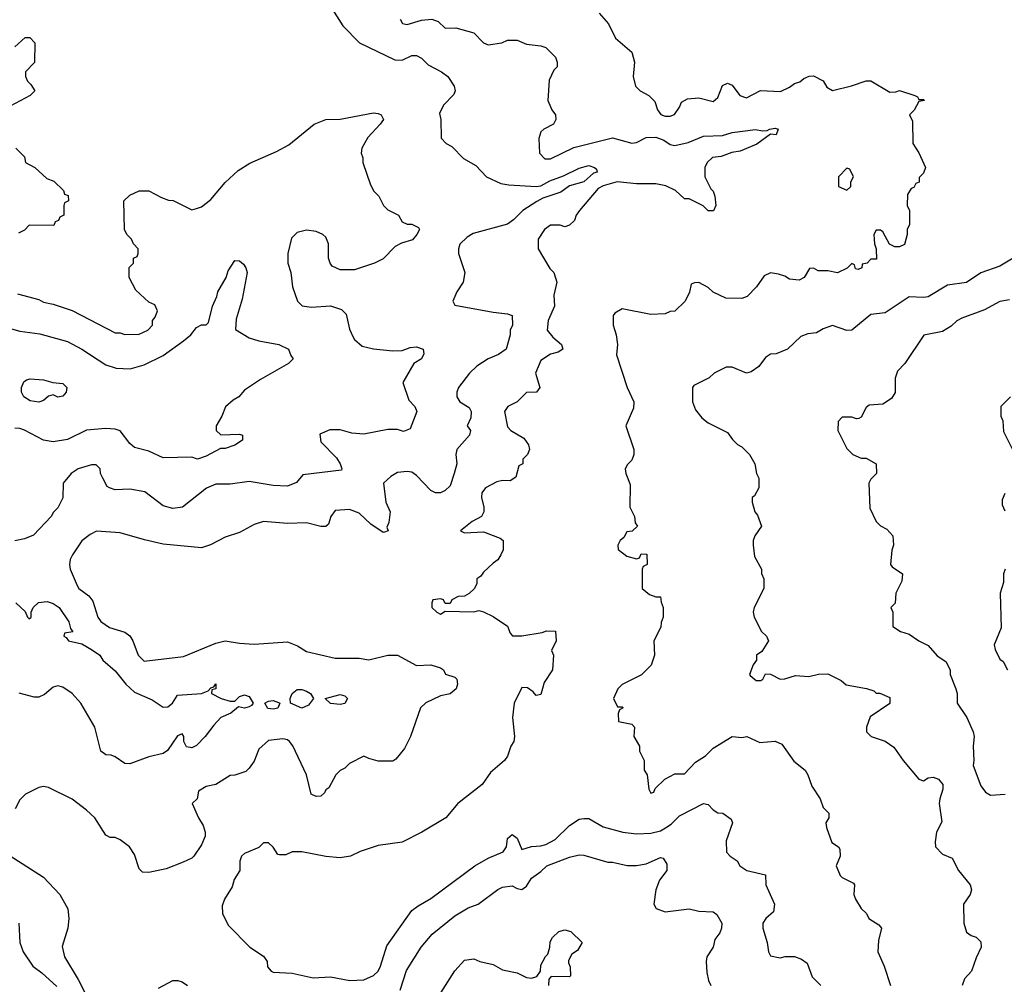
# Model space of a CAD drawing. Header units: inches. Extents: x 2348341 to 2479810, y 460419 to 613669.
# Tile 99 of 256: x 2401210 to 2405328, y 503635 to 507667. Entities that reach past the tile are written whole.
import ezdxf

# ---------------------------------------------------------------- set-up
doc = ezdxf.new("R2010")
doc.units = ezdxf.units.IN
doc.header["$MEASUREMENT"] = 0
doc.layers.add('C4500', color=7, linetype='Continuous')

msp = doc.modelspace()

# ---------------------------------------------------------------- linework, layer by layer
at = {"layer": 'C4500', "color": 2}
for points, elevation in [([(2402518, 507710), (2402562, 507642), (2402630.7, 507570.7), (2402779.6, 507499.6), (2402810, 507498), (2402850, 507518), (2402870, 507518), (2402890, 507506), (2402918.8, 507478.8), (2402974, 507450), (2403000.7, 507430), (2403026.8, 507390), (2403031.3, 507370), (2403026, 507354), (2402982, 507310), (2402965.4, 507274.6), (2402972, 507250), (2402972.7, 507172.7), (2402994, 507150), (2403016.9, 507136.9), (2403066.4, 507086.4), (2403118, 507058), (2403162, 507010), (2403222, 506982), (2403256.3, 506976.3), (2403370, 506970.4), (2403390, 506972.7), (2403426.8, 506993.2), (2403484.9, 507015.1), (2403550, 507047.3), (2403590, 507057.3), (2403614, 507050), (2403622, 507042), (2403624.7, 507030), (2403610, 507025.1), (2403570, 506989.7), (2403510, 506973.2), (2403473.3, 506946.7), (2403398.5, 506921.5), (2403372.5, 506907.5), (2403314.8, 506870), (2403276, 506830), (2403250, 506813.2), (2403107.1, 506772.9), (2403082, 506758), (2403051.1, 506728.9), (2403044.7, 506710), (2403044.7, 506690), (2403071.3, 506610), (2403064.7, 506570), (2403038, 506530), (2403022, 506490), (2403030, 506474), (2403190, 506444.7), (2403250, 506438), (2403270, 506431.3), (2403270.8, 506390.8), (2403261, 506370), (2403261, 506350), (2403244.7, 506290), (2403213, 506267), (2403170, 506249.3), (2403121.6, 506218.4), (2403091, 506190), (2403044.7, 506130), (2403038, 506110), (2403038, 506090), (2403051.3, 506070), (2403090, 506046), (2403098, 506030), (2403097.5, 506002.5), (2403082, 505970), (2403096, 505950), (2403091, 505930), (2403038.8, 505870), (2403034.8, 505850), (2403038, 505810), (2403026.8, 505770), (2403010, 505718), (2402990, 505699), (2402970, 505689.3), (2402949.5, 505689.5), (2402930, 505699), (2402870, 505762), (2402850, 505775.3), (2402830, 505779), (2402790, 505774), (2402762, 505758), (2402732, 505730), (2402740.7, 505650), (2402759.1, 505610), (2402754.2, 505565.8), (2402746, 505546), (2402750.8, 505530), (2402735.3, 505524.7), (2402730, 505524), (2402678, 505558), (2402630, 505604), (2402590, 505619), (2402530, 505615.3), (2402511.3, 505590), (2402501, 505559), (2402490, 505548.7), (2402470, 505548.7), (2402410, 505564), (2402330, 505561.2), (2402230, 505569), (2402190, 505557.2), (2402130, 505524), (2402070, 505504), (2402007.5, 505472.5), (2401970, 505459.3), (2401810, 505475.1), (2401732.5, 505492.5), (2401630, 505522.7), (2401530.9, 505529.1), (2401504.5, 505515.5), (2401470, 505488.7), (2401431, 505430), (2401421, 505410), (2401418, 505390), (2401421, 505370), (2401450, 505302), (2401458, 505290), (2401498.5, 505258.5), (2401515.9, 505235.9), (2401537.3, 505170), (2401550, 505151), (2401586, 505126), (2401650, 505106.8), (2401670, 505091), (2401682.8, 505070), (2401706, 505010), (2401730, 504986), (2401894.8, 505005.2), (2402030, 505061), (2402069.3, 505070.7), (2402130, 505060.7), (2402190, 505057.3), (2402330, 505066), (2402372, 505050), (2402410, 505026), (2402530, 504998), (2402630, 504998), (2402670, 504991), (2402750, 505010.8), (2402790, 505011), (2402870, 504966.8), (2402930, 504970.8), (2402970, 504958), (2402982, 504950), (2402991.6, 504931.6), (2403030, 504918), (2403038, 504910), (2403041, 504890), (2403036, 504870), (2403010.4, 504849.6), (2402970, 504840.9), (2402908.5, 504811.5), (2402886, 504790), (2402844.7, 504670), (2402819.8, 504620.2), (2402783.6, 504576.4), (2402770, 504568), (2402710, 504568), (2402670, 504578), (2402650, 504588), (2402590, 504558), (2402570, 504538), (2402550, 504528), (2402532, 504510), (2402503.6, 504456.4), (2402490, 504448), (2402484.9, 504435.1), (2402470, 504421.2), (2402450, 504419.3), (2402429.7, 504429.7), (2402409, 504510), (2402351.9, 504631.9), (2402339, 504650), (2402330, 504657.2), (2402310, 504661.2), (2402250, 504654), (2402210, 504618), (2402190, 504568), (2402170, 504538), (2402155.3, 504524.7), (2402110, 504508.7), (2402090, 504508), (2402030.7, 504469.3), (2401990, 504462), (2401958, 504442), (2401952, 504410), (2401932, 504390), (2401958, 504330), (2401978, 504298), (2401986, 504270), (2401985.4, 504254.6), (2401970, 504218), (2401938, 504170), (2401930, 504162), (2401894.4, 504145.6), (2401822, 504118), (2401750, 504102), (2401724, 504104), (2401710, 504118), (2401690, 504178), (2401669.3, 504209.3), (2401630, 504239), (2401610, 504248.7), (2401588.7, 504248.7), (2401570, 504258), (2401524, 504330), (2401490, 504362), (2401428.9, 504408.9), (2401330, 504458), (2401310, 504462), (2401290, 504458), (2401234, 504430), (2401210, 504406), (2401191.1, 504368.9)], 98), ([(2403634, 507694), (2403672, 507650), (2403702, 507590), (2403770, 507532), (2403781, 507490), (2403776, 507430), (2403786, 507390), (2403804.7, 507370), (2403842, 507350), (2403866, 507326), (2403878, 507290), (2403891.1, 507271.1), (2403910, 507264.7), (2403930, 507264.7), (2403948.9, 507271.1), (2403970, 507302), (2403978, 507322), (2404003.2, 507336.8), (2404050, 507340.5), (2404110, 507324.7), (2404130, 507342), (2404150, 507392), (2404170, 507402), (2404190, 507394), (2404222, 507350), (2404250, 507341), (2404308.9, 507371.1), (2404392.3, 507367.7), (2404430, 507384.7), (2404450, 507401), (2404472.9, 507407.1), (2404490, 507422), (2404511.6, 507431.6), (2404530, 507432), (2404570, 507412), (2404585.4, 507385.4), (2404610, 507371.3), (2404689.1, 507390.9), (2404750, 507412), (2404770, 507412), (2404850, 507364.7), (2404874.6, 507365.4), (2404890, 507372), (2404954, 507350), (2404964.7, 507344.7), (2404970, 507334), (2404990, 507334), (2404994, 507330), (2404970, 507326), (2404951, 507289), (2404932, 507270), (2404943.6, 507243.6), (2404946, 507150), (2404970.7, 507110.7), (2404998, 507050), (2404990, 507026), (2404972.7, 507007.3), (2404971.6, 506988.4), (2404958, 506982), (2404950, 506966), (2404938, 506962), (2404923.6, 506936.4), (2404922, 506890), (2404932, 506870), (2404931.6, 506811.6), (2404922, 506790), (2404922, 506770), (2404910, 506728), (2404890, 506718), (2404870, 506718), (2404848.4, 506728.4), (2404820.4, 506780.4), (2404810, 506788), (2404792.7, 506787.3), (2404782, 506770), (2404784.7, 506730), (2404792, 506710), (2404794, 506666), (2404770, 506666), (2404754, 506650), (2404734, 506646), (2404732, 506630), (2404716.9, 506623.1), (2404705.6, 506625.6), (2404702, 506642), (2404690, 506648), (2404670.9, 506629.1), (2404630, 506609), (2404590, 506618), (2404550, 506618), (2404530, 506628), (2404512.7, 506627.3), (2404491.1, 506588.9), (2404470, 506578), (2404430, 506582), (2404410, 506595.3), (2404384, 506604), (2404350, 506608.7), (2404323.5, 506596.5), (2404292, 506550), (2404252, 506510), (2404230, 506502), (2404163.1, 506503.1), (2404110, 506528), (2404090, 506548), (2404050, 506568), (2404032.7, 506567.3), (2404018, 506562), (2404011.6, 506528.4), (2403994, 506490), (2403950, 506448.7), (2403930, 506448), (2403910, 506438), (2403850, 506435.3), (2403730, 506458), (2403699.6, 506440.4), (2403692, 506430), (2403692, 506390), (2403704.7, 506350), (2403711, 506310), (2403706.4, 506266.4), (2403751.3, 506130), (2403778, 506070), (2403776.9, 506043.1), (2403744.7, 505970), (2403778, 505870), (2403778, 505850), (2403770, 505826), (2403751.6, 505808.4), (2403742, 505790), (2403744.7, 505770), (2403763.6, 505723.6), (2403762, 505630), (2403782, 505590), (2403783.6, 505563.6), (2403794, 505550), (2403771.6, 505528.4), (2403750, 505526), (2403736.9, 505503.1), (2403722, 505490), (2403712, 505470), (2403712.7, 505452.7), (2403750, 505424.7), (2403790, 505414), (2403802, 505418), (2403810, 505434), (2403832.7, 505432.7), (2403834, 505390), (2403818, 505382), (2403814, 505370), (2403814, 505290), (2403843.6, 505263.6), (2403870, 505254), (2403890, 505254), (2403892.7, 505232.7), (2403902, 505210), (2403902, 505170), (2403892.7, 505147.3), (2403891.6, 505128.4), (2403862, 505070), (2403864.7, 505010), (2403850.9, 504969.1), (2403810.9, 504929.1), (2403730, 504888), (2403712, 504870), (2403694, 504830), (2403710, 504794), (2403730, 504794), (2403734, 504790), (2403718, 504782), (2403712.7, 504767.3), (2403714, 504734), (2403770, 504722), (2403782, 504710), (2403778, 504670), (2403802, 504630), (2403802, 504610), (2403822, 504570), (2403822, 504530), (2403834, 504510), (2403842, 504450), (2403850, 504434), (2403862, 504438), (2403867.3, 504452.7), (2403908.4, 504491.6), (2403950, 504514), (2403990, 504514), (2404036.4, 504563.6), (2404078, 504590), (2404110, 504622), (2404190, 504671.3), (2404230, 504666), (2404250.9, 504670.9), (2404305.4, 504645.4), (2404370, 504651.3), (2404398, 504638), (2404447.7, 504567.7), (2404494.8, 504530), (2404506.8, 504510), (2404522.8, 504462.8), (2404558, 504410), (2404570, 504374), (2404594, 504350), (2404594, 504330), (2404582, 504310), (2404584.7, 504290), (2404606.8, 504226.8), (2404634, 504210), (2404639.6, 504199.6), (2404642, 504170), (2404624.7, 504130), (2404641, 504090), (2404650, 504081), (2404698, 504058), (2404702, 504050), (2404698.8, 504010), (2404706, 503990), (2404730, 503952), (2404751.3, 503931.3), (2404762, 503910), (2404803.6, 503883.6), (2404814, 503870), (2404802, 503818), (2404798.8, 503770), (2404826, 503710), (2404852, 503630)], 106), ([(2402802, 507670), (2402811.6, 507651.6), (2402830, 507646.8), (2402890, 507666), (2402934, 507670), (2402959.8, 507659.8), (2402990, 507631.3), (2403034, 507634), (2403110, 507612), (2403150, 507571), (2403170, 507562.8), (2403226, 507570), (2403250, 507582), (2403290, 507582), (2403330, 507564.7), (2403390, 507558), (2403410, 507551.3), (2403450.6, 507510.6), (2403458, 507490), (2403458, 507470), (2403444, 507456), (2403424.9, 507415.1), (2403418.8, 507330), (2403436, 507290), (2403451.3, 507270), (2403452, 507250), (2403442, 507230), (2403402, 507210), (2403390, 507198), (2403381, 507170), (2403384.7, 507110), (2403406, 507086), (2403430, 507086), (2403527.3, 507132.7), (2403690, 507173.4), (2403770, 507150.7), (2403790, 507154), (2403830, 507175.5), (2403870, 507175.8), (2403903.9, 507163.9), (2403930, 507144.9), (2403950, 507142), (2404006.5, 507153.5), (2404070, 507180.7), (2404150, 507183.8), (2404190, 507196.3), (2404287.9, 507207.9), (2404317.2, 507202.8), (2404336.4, 507203.6), (2404346, 507210), (2404370, 507214), (2404382, 507210), (2404373.7, 507186.3), (2404350, 507189), (2404293.5, 507146.5), (2404222.8, 507117.2), (2404188.2, 507111.8), (2404144.5, 507095.5), (2404108.3, 507091.7), (2404084.7, 507070), (2404076, 507050), (2404076, 507010), (2404100.7, 506960.7), (2404111, 506950), (2404118, 506930), (2404122, 506890), (2404111.6, 506868.4), (2404090, 506868.7), (2404068.9, 506888.9), (2404010, 506918), (2403990, 506918), (2403953.6, 506953.6), (2403912.3, 506972.3), (2403870, 506980.7), (2403790, 506980.7), (2403709.3, 506989.3), (2403650, 506973.3), (2403630, 506961.2), (2403550.7, 506870), (2403537.3, 506850), (2403530, 506828), (2403510, 506808), (2403490, 506802), (2403470, 506808.7), (2403430, 506808), (2403404.7, 506790), (2403378, 506750), (2403378, 506710), (2403427.5, 506627.5), (2403444.7, 506610), (2403456, 506570), (2403444.5, 506515.5), (2403446.8, 506470), (2403421, 506410), (2403416, 506370), (2403439.8, 506339.8), (2403476, 506310), (2403482, 506290), (2403462, 506278), (2403430, 506269.2), (2403390, 506242), (2403367.3, 506190), (2403386, 506130), (2403371.3, 506110), (2403330, 506109.2), (2403290.4, 506069.6), (2403251, 506050), (2403238, 506030), (2403250, 505964.7), (2403264.7, 505950), (2403318, 505918), (2403338, 505890), (2403342, 505870), (2403334, 505850), (2403314, 505830), (2403314, 505810), (2403298, 505802), (2403285.4, 505754.6), (2403261, 505739), (2403230, 505741.2), (2403205.2, 505734.8), (2403158, 505710), (2403142.8, 505690), (2403141, 505670), (2403151.3, 505630), (2403151.3, 505610), (2403142, 505590), (2403102, 505570), (2403054, 505530), (2403070, 505522), (2403150, 505526), (2403219.8, 505499.8), (2403232, 505490), (2403231.6, 505451.6), (2403222, 505430), (2403210, 505408.7), (2403190, 505395.3), (2403150, 505358), (2403138.8, 505341.2), (2403122, 505330), (2403122, 505310), (2403112, 505290), (2403090, 505268), (2403070, 505258), (2403043.6, 505256.4), (2403018, 505242), (2403010, 505226), (2402990, 505226), (2402982, 505242), (2402970, 505246), (2402938, 505242), (2402934, 505230), (2402934, 505210), (2402954, 505190), (2402970, 505182), (2402990, 505194), (2403110, 505192), (2403130, 505198), (2403150, 505192), (2403190, 505172), (2403250, 505132), (2403262, 505102), (2403271.6, 505091.6), (2403310, 505091), (2403394.6, 505105.4), (2403412.7, 505112.7), (2403451.6, 505111.6), (2403454, 505070), (2403434, 505030), (2403442, 505010), (2403438, 504950), (2403403.5, 504896.5), (2403390, 504846), (2403370, 504842), (2403357.5, 504857.5), (2403334, 504874), (2403310, 504875.1), (2403278, 504810), (2403270.5, 504750), (2403279.1, 504670), (2403276.3, 504650), (2403264, 504630), (2403250, 504588), (2403238, 504570), (2403179.6, 504520.4), (2403144.7, 504470), (2403042, 504390), (2402992, 504330), (2402892, 504270), (2402810, 504229), (2402710, 504215.3), (2402634, 504190), (2402594, 504170), (2402550, 504164), (2402490, 504169), (2402390, 504188.7), (2402350, 504188.7), (2402323.6, 504176.4), (2402296.4, 504176.4), (2402290, 504178), (2402270, 504208), (2402250, 504226), (2402230, 504226), (2402210, 504206), (2402150, 504182), (2402138, 504170), (2402131.3, 504150), (2402131.3, 504110), (2402107.1, 504072.9), (2402098, 504042), (2402066, 503990), (2402056.9, 503963.1), (2402058, 503930), (2402082, 503882), (2402172, 503790), (2402230, 503752), (2402244.7, 503730), (2402247.1, 503707.1), (2402262, 503690), (2402270, 503686), (2402350, 503681), (2402438, 503662), (2402510, 503666), (2402590.9, 503650.9), (2402650, 503654), (2402690, 503670.8), (2402709.2, 503690), (2402719.3, 503710), (2402745.1, 503794.9), (2402850, 503942.8), (2402876.6, 503963.4), (2402930, 503993.4), (2403114, 504130), (2403170, 504162), (2403231.9, 504188.1), (2403246.6, 504210), (2403250, 504244.7), (2403270, 504260.7), (2403290, 504246), (2403310, 504198), (2403350, 504210.7), (2403390, 504213.4), (2403410, 504219.1), (2403450, 504240.5), (2403510, 504299.1), (2403550, 504324.9), (2403570, 504328), (2403590, 504327.3), (2403650, 504293.4), (2403732, 504270), (2403790, 504264.4), (2403850, 504266), (2403890, 504276.3), (2403911.5, 504288.5), (2403935.3, 504304.7), (2403970, 504338.8), (2404070, 504390.8), (2404090, 504386), (2404110, 504364.7), (2404130, 504351.3), (2404150.7, 504350.7), (2404185.4, 504325.4), (2404191.3, 504310), (2404165.4, 504234.6), (2404166.4, 504186.4), (2404182, 504170), (2404210.8, 504150.8), (2404222, 504130), (2404251.1, 504111.1), (2404330, 504092), (2404330.8, 504050), (2404367.3, 503970), (2404362.8, 503937.2), (2404331.3, 503910), (2404318, 503890), (2404318, 503870), (2404336, 503810), (2404342, 503770), (2404350, 503754), (2404390, 503746), (2404411.1, 503751.1), (2404450, 503751.3), (2404479.8, 503739.8), (2404503.6, 503723.6), (2404525.2, 503665.2), (2404561, 503630)], 102), ([(2401190, 507554), (2401232.7, 507592.7), (2401252.7, 507592.7), (2401274, 507570), (2401271.6, 507488.4), (2401234, 507450), (2401234, 507430), (2401242, 507410), (2401256.9, 507396.9), (2401274, 507370), (2401254, 507350), (2401170, 507306)], 94), ([(2401201, 506521), (2401290, 506498), (2401310, 506486), (2401350, 506478), (2401430, 506451.3), (2401610, 506358), (2401630, 506358), (2401650, 506351.3), (2401710, 506352), (2401746, 506370), (2401766, 506390), (2401766, 506410), (2401776.4, 506423.6), (2401786, 506450), (2401774.6, 506474.6), (2401750, 506486), (2401696.4, 506536.4), (2401668, 506590), (2401668.4, 506631.6), (2401686, 506650), (2401686, 506670), (2401702, 506678), (2401706, 506690), (2401706, 506710), (2401686, 506730), (2401678, 506750), (2401658, 506770), (2401648, 506790), (2401646, 506910), (2401670, 506934), (2401710, 506952), (2401750, 506952), (2401803.6, 506923.6), (2401832.7, 506912.7), (2401851.6, 506911.6), (2401930, 506872), (2401950, 506878), (2401970, 506884.7), (2402010, 506916), (2402070, 506986.8), (2402123.3, 507036.7), (2402172.5, 507067.5), (2402284.1, 507115.9), (2402335.9, 507144.1), (2402442, 507230), (2402490, 507250.6), (2402550.9, 507250.9), (2402690, 507277.3), (2402710, 507274.8), (2402722, 507270), (2402731, 507250), (2402718, 507230), (2402665.5, 507174.5), (2402641, 507130), (2402638, 507110), (2402644.7, 507090), (2402644.7, 507070), (2402676.9, 506976.9), (2402691.1, 506951.1), (2402712, 506930), (2402732, 506890), (2402750, 506872), (2402794, 506850), (2402810, 506822), (2402830, 506812), (2402850, 506812), (2402878, 506798), (2402882, 506790), (2402871.3, 506770), (2402853, 506747), (2402806.4, 506733.6), (2402781, 506719), (2402730, 506668), (2402694, 506650), (2402610, 506622), (2402550, 506622), (2402516.4, 506636.4), (2402508, 506650), (2402502, 506670), (2402502, 506730), (2402490, 506758), (2402478, 506770), (2402450, 506782), (2402410, 506788), (2402370, 506778), (2402346.4, 506753.6), (2402331.3, 506690), (2402331.3, 506650), (2402344.7, 506610), (2402351.3, 506550), (2402372, 506490), (2402391.6, 506471.6), (2402430, 506466), (2402510, 506471.3), (2402556, 506456), (2402576, 506436), (2402590, 506374), (2402603.5, 506343.5), (2402610.9, 506330.9), (2402642, 506302), (2402690, 506291), (2402770, 506282.8), (2402810, 506284), (2402843.6, 506296.4), (2402870, 506299.1), (2402898, 506290), (2402901, 506270), (2402890.6, 506249.4), (2402858, 506230), (2402812, 506150), (2402836.9, 506076.9), (2402862, 506050), (2402871.3, 506030), (2402843.6, 505956.4), (2402814.8, 505945.2), (2402790, 505954), (2402750, 505954), (2402650, 505934), (2402598.9, 505938.9), (2402550, 505952.7), (2402506.8, 505953.2), (2402466, 505934), (2402470, 505902), (2402535.2, 505835.2), (2402551, 505810), (2402558, 505790), (2402556, 505784), (2402394.8, 505765.2), (2402367.1, 505732.9), (2402330, 505717.2), (2402270, 505719.3), (2402170, 505737.2), (2402090, 505725.2), (2402030, 505725.2), (2401990.7, 505709.3), (2401890.9, 505629.1), (2401850, 505624), (2401810, 505635.3), (2401733.2, 505693.2), (2401670, 505704), (2401610, 505702), (2401586, 505710), (2401576.4, 505716.4), (2401558, 505750), (2401548, 505770), (2401546, 505790), (2401530, 505806), (2401510, 505806), (2401454, 505790), (2401424.7, 505770), (2401392, 505730), (2401391.1, 505668.9), (2401370, 505626), (2401351.6, 505608.4), (2401342, 505590), (2401267.5, 505512.5), (2401230, 505497.2), (2401190, 505489.2)], 94), ([(2401194, 507130), (2401230, 507094), (2401234, 507070), (2401274, 507050), (2401323.6, 507003.6), (2401352.7, 506992.7), (2401392.7, 506952.7), (2401398, 506938), (2401412.7, 506932.7), (2401414, 506910), (2401398, 506902), (2401394, 506890), (2401394, 506850), (2401378, 506842), (2401372.7, 506827.3), (2401358, 506822), (2401352.7, 506807.3), (2401250, 506808), (2401230, 506788), (2401205.4, 506774.6)], 94), ([(2401070, 506403.8), (2401210, 506365.5), (2401294.6, 506354.6), (2401410, 506322), (2401470, 506290.6), (2401570, 506224), (2401614, 506210), (2401671.9, 506208.1), (2401730, 506224.9), (2401810, 506264), (2401895.6, 506324.4), (2401925.2, 506350), (2401950, 506381), (2401970, 506391.3), (2401990, 506392), (2401999, 506401), (2402016, 506470), (2402035.1, 506510), (2402039.3, 506530), (2402073.3, 506590), (2402082.3, 506617.7), (2402110, 506660.7), (2402130, 506659.1), (2402145.5, 506645.5), (2402155.8, 506630), (2402161.3, 506610), (2402140.7, 506499.3), (2402114.8, 506414.8), (2402112, 506372), (2402170, 506338), (2402210, 506324.7), (2402294, 506310), (2402334, 506290), (2402343.6, 506263.6), (2402354, 506250), (2402334, 506230), (2402216.9, 506163.1), (2402150, 506119), (2402126, 506090), (2402102.8, 506077.2), (2402070.6, 506049.4), (2402056, 506010), (2402031.3, 505970), (2402032, 505950), (2402051.6, 505931.6), (2402130, 505934.8), (2402142, 505930), (2402142, 505910), (2402110, 505888.7), (2402070, 505875.3), (2402050, 505875.3), (2401990, 505842), (2401954, 505830), (2401930, 505838), (2401810, 505835.3), (2401750, 505864), (2401690, 505879), (2401670, 505895.3), (2401630, 505948.7), (2401610, 505956), (2401570, 505958.4), (2401490, 505951.8), (2401410, 505912), (2401350, 505902), (2401310, 505909.5), (2401230, 505952), (2401210, 505958), (2401190, 505959.3)], 90), ([(2405364.7, 506670), (2405310, 506637.2), (2405230.6, 506609.4), (2405170, 506569.2), (2405090, 506557.2), (2405010, 506509.2), (2404990, 506506), (2404930, 506509), (2404830, 506441.2), (2404770, 506435.3), (2404690, 506368.7), (2404670, 506368), (2404610, 506388.7), (2404570, 506375.3), (2404542, 506358), (2404506.4, 506353.6), (2404476.9, 506343.1), (2404422, 506290), (2404374, 506270), (2404350, 506268.7), (2404330, 506255.3), (2404302, 506218), (2404270, 506195.3), (2404250, 506189), (2404190, 506215.3), (2404165.4, 506214.6), (2404114, 506190), (2404094, 506170), (2404030, 506138), (2404024.7, 506130), (2404024.7, 506070), (2404036.9, 506036.9), (2404063.5, 506003.5), (2404090, 505982), (2404170, 505942), (2404191.6, 505911.6), (2404211.6, 505891.6), (2404230, 505882), (2404262, 505850), (2404284.7, 505810), (2404292, 505770), (2404302, 505750), (2404302, 505710), (2404283.6, 505676.4), (2404274, 505670), (2404274, 505650), (2404284.7, 505610), (2404296, 505596), (2404312, 505550), (2404284.7, 505510), (2404278, 505490), (2404278, 505470), (2404283.6, 505423.6), (2404312, 505370), (2404312.7, 505352.7), (2404322, 505330), (2404322, 505290), (2404282, 505210), (2404278, 505190), (2404282, 505170), (2404312, 505110), (2404334, 505090), (2404342, 505070), (2404314.4, 505025.6), (2404292, 505010), (2404291.3, 504990), (2404278, 504970), (2404262.8, 504930), (2404265.2, 504925.2), (2404290, 504904.7), (2404310, 504904.7), (2404318, 504910), (2404330, 504932), (2404350, 504931.3), (2404390, 504911), (2404410, 504911.3), (2404454.6, 504925.4), (2404510, 504921), (2404551.6, 504931.6), (2404590, 504932), (2404645.4, 504905.4), (2404667.1, 504887.1), (2404751.1, 504871.1), (2404782, 504862), (2404792, 504852), (2404808, 504852), (2404850, 504834), (2404850, 504808.7), (2404767.5, 504752.5), (2404751.3, 504710), (2404752, 504690), (2404771.1, 504671.1), (2404830, 504651), (2404866.4, 504626.4), (2404904.7, 504570), (2404970, 504492), (2404990, 504484.7), (2405010, 504498), (2405030, 504501), (2405052.8, 504492.8), (2405070.8, 504470), (2405071.3, 504450), (2405058, 504410), (2405056, 504390), (2405066.4, 504313.6), (2405044.7, 504270), (2405038.8, 504230), (2405040.7, 504210), (2405070, 504178.8), (2405110, 504162), (2405136, 504110), (2405184.7, 504050), (2405191, 504030), (2405184.7, 504010), (2405158, 503970), (2405158.8, 503890), (2405170, 503852), (2405190, 503838), (2405210, 503832), (2405230, 503812), (2405231.3, 503790), (2405210, 503746), (2405191.3, 503690), (2405162, 503658), (2405152, 503630)], 110), ([(2405350, 506496), (2405310, 506489.2), (2405245.2, 506454.8), (2405150, 506419), (2405130, 506409), (2405106, 506386), (2405070, 506364), (2404991.1, 506348.9), (2404912, 506230), (2404882, 506198), (2404871.6, 506168.4), (2404871.1, 506108.9), (2404856.9, 506083.1), (2404819.6, 506060.4), (2404763.6, 506056.4), (2404750, 506046), (2404730, 506006), (2404719.6, 506000.4), (2404710, 505998), (2404690, 506006), (2404650, 506006), (2404632.7, 505987.3), (2404632, 505950), (2404670, 505874), (2404694, 505850), (2404730, 505834), (2404750, 505834), (2404792, 505810), (2404794, 505770), (2404770, 505746), (2404762, 505730), (2404765.4, 505625.4), (2404792, 505570), (2404810, 505552), (2404836.9, 505536.9), (2404862, 505510), (2404864.7, 505470), (2404858, 505450), (2404852, 505390), (2404859.6, 505379.6), (2404902, 505350), (2404899.6, 505320.4), (2404874, 505270), (2404871.6, 505228.4), (2404854, 505210), (2404862, 505190), (2404862, 505130), (2404894, 505110), (2404930, 505098), (2404970, 505071), (2405010, 505051.3), (2405048, 505008), (2405083.5, 504983.5), (2405102, 504950), (2405102, 504930), (2405126, 504870), (2405131, 504850), (2405131.3, 504810), (2405171.3, 504750), (2405198, 504690), (2405202, 504670), (2405197.3, 504630), (2405201, 504570), (2405198, 504550), (2405230, 504464.7), (2405250, 504438), (2405270, 504426), (2405332, 504430)], 114), ([(2405354, 506090), (2405314, 506050), (2405314, 506010), (2405322, 505990), (2405325.4, 505945.4), (2405362, 505870)], 118), ([(2405330, 505686), (2405319.6, 505660.4), (2405319.6, 505639.6), (2405330, 505614)], 118), ([(2405331.3, 505370), (2405324.7, 505350), (2405325.4, 505314.6), (2405311.3, 505270), (2405314.4, 505125.6), (2405286.4, 505053.6), (2405290, 505034), (2405310, 504994), (2405323.6, 504983.6), (2405342, 504950)], 118), ([(2401194, 505230), (2401232.7, 505192.7), (2401242, 505170), (2401250, 505162), (2401258, 505170), (2401258, 505190), (2401266, 505210), (2401289.1, 505230.9), (2401324.7, 505235.3), (2401350, 505226.8), (2401374.8, 505210), (2401416, 505150), (2401422, 505122), (2401432, 505108), (2401398, 505102), (2401394, 505090), (2401404.7, 505084.7), (2401414, 505070), (2401470, 505058), (2401510, 505034.8), (2401544.7, 505010), (2401558, 504990), (2401610, 504944.9), (2401653.4, 504890), (2401690, 504855.5), (2401763.9, 504823.9), (2401810, 504793.4), (2401830, 504794.8), (2401849, 504810), (2401870, 504842.8), (2401970, 504851), (2401998, 504862), (2402010, 504874), (2402022, 504878), (2402030, 504891.3), (2402030.7, 504869.3), (2402014, 504866), (2402012, 504850), (2402052, 504830), (2402090, 504818.8), (2402110, 504818), (2402130, 504838), (2402142, 504842), (2402150, 504844.7), (2402170, 504838), (2402186, 504810), (2402179.1, 504800.9), (2402170, 504794), (2402150, 504789.3), (2402125.4, 504794.6), (2402092.5, 504767.5), (2402051.3, 504750), (2402021.4, 504718.6), (2401986, 504670), (2401950, 504633.2), (2401930, 504622.7), (2401907.6, 504627.6), (2401897.2, 504650), (2401897.2, 504670), (2401890, 504682), (2401870, 504674), (2401828.3, 504611.7), (2401810, 504599.5), (2401750, 504586), (2401670, 504556), (2401650, 504557.2), (2401610, 504585.2), (2401592.3, 504592.3), (2401570, 504594), (2401550, 504608.7), (2401523.7, 504710), (2401465.2, 504810), (2401429, 504850), (2401390, 504877), (2401370, 504882), (2401350, 504877), (2401314.1, 504845.9), (2401290, 504835.1), (2401270, 504834.7), (2401208, 504852)], 94), ([(2401150, 504184.7), (2401310, 504082), (2401378, 504010), (2401411, 503950), (2401416, 503910), (2401411, 503870), (2401387.1, 503792.9), (2401397.3, 503750), (2401454.7, 503654.7), (2401528.5, 503508.5)], 98), ([(2402802, 503610), (2402827.2, 503692.8), (2402889, 503790), (2402935.5, 503844.5), (2403030, 503921), (2403086, 503954), (2403128, 503970), (2403210, 504031), (2403230, 504041), (2403270, 504046), (2403290, 504034.8), (2403310, 504030.8), (2403330, 504044.7), (2403350, 504078.8), (2403390, 504106), (2403415.3, 504130), (2403510, 504166), (2403550, 504176), (2403570, 504174.8), (2403670, 504144.7), (2403690, 504144.7), (2403751.1, 504131.1), (2403790, 504131), (2403830, 504138.8), (2403890, 504164.7), (2403902, 504162), (2403916.9, 504136.9), (2403916, 504110), (2403886, 504070), (2403870.8, 504030), (2403862, 503970), (2403871.6, 503951.6), (2403910, 503938), (2404010, 503950.8), (2404050, 503941), (2404110, 503938), (2404126.4, 503926.4), (2404146, 503890), (2404144.7, 503870), (2404138, 503850), (2404118, 503822), (2404110.8, 503790), (2404084, 503750), (2404080.7, 503730), (2404083.5, 503683.5), (2404090.9, 503650.9), (2404101, 503630)], 98), ([(2401206, 503890), (2401211, 503810), (2401224.7, 503770), (2401264.7, 503710), (2401303, 503683), (2401365.2, 503625.2)], 94), ([(2402952.3, 503567.7), (2403030, 503691.3), (2403070, 503736), (2403110, 503741), (2403134, 503730), (2403190, 503718), (2403230, 503694.8), (2403290, 503682.8), (2403330, 503662.8), (2403350, 503661), (2403373.2, 503666.8), (2403388.7, 503690), (2403390, 503714), (2403409.1, 503750.9), (2403419, 503761), (2403428, 503790), (2403428.4, 503811.6), (2403438, 503830), (2403464.7, 503855.3), (2403490, 503862), (2403515.3, 503855.3), (2403562, 503810), (2403543.6, 503776.4), (2403519.6, 503760.4), (2403505.4, 503734.6), (2403504.7, 503724.7), (2403512.7, 503707.3), (2403514, 503670), (2403510, 503666), (2403432.7, 503667.3), (2403423.6, 503656.4), (2403422, 503630)], 94), ([(2401790, 503618), (2401850, 503651), (2401870.9, 503650.9), (2401890, 503644.7), (2401912, 503630)], 98)]:
    msp.add_lwpolyline(points, dxfattribs=dict(at, elevation=elevation))
for points, elevation in [([(2404670, 507046), (2404634, 507010), (2404634, 506970), (2404670, 506954), (2404686, 506970), (2404686, 506990), (2404698, 507010), (2404682, 507042)], 106), ([(2401369.4, 506089.4), (2401350, 506099), (2401330, 506094), (2401310, 506075.3), (2401290, 506068), (2401253.6, 506073.6), (2401228, 506090), (2401218, 506110), (2401218, 506130), (2401227.3, 506152.7), (2401238, 506162), (2401254, 506166), (2401310, 506162.4), (2401349.2, 506150.8), (2401390, 506146.8), (2401406.8, 506130), (2401404, 506110), (2401390, 506093.2)], 86), ([(2402390, 504789.3), (2402342, 504810), (2402341.2, 504830), (2402349.3, 504850), (2402370, 504866.8), (2402390, 504867.7), (2402410, 504860.5), (2402426.8, 504850), (2402438.8, 504830), (2402418.4, 504801.6)], 94), ([(2402550, 504804), (2402510, 504808.7), (2402488, 504830), (2402550, 504846), (2402570, 504841), (2402581, 504830), (2402570, 504809)], 94), ([(2402270, 504784.5), (2402247.7, 504787.7), (2402235.3, 504810), (2402250, 504818.8), (2402270, 504820.7), (2402293, 504813), (2402298, 504810), (2402290, 504789.3)], 94)]:
    msp.add_lwpolyline(points, close=True, dxfattribs=dict(at, elevation=elevation))

doc.saveas('drawing.dxf')
